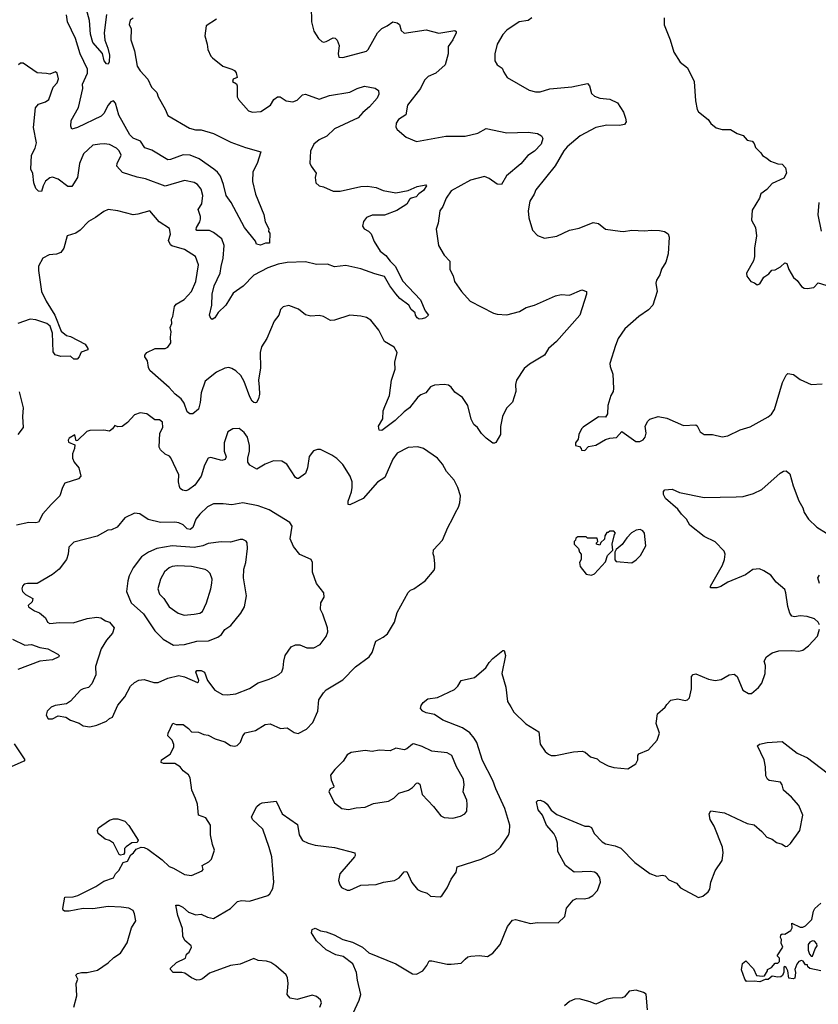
# Model space of a CAD drawing. Extents: x 1839239 to 1929705, y 762242 to 910352.
# Tile 84 of 256: x 1868729 to 1874476, y 805745 to 812830. Entities that reach past the tile are written whole.
import ezdxf

# ---------------------------------------------------------------- set-up
doc = ezdxf.new("R2010")
doc.units = 0

msp = doc.modelspace()

# ---------------------------------------------------------------- linework, layer by layer
at = {"layer": '0CON10XD'}
for points in [[(1869353.3, 812866.7), (1869336.2, 812735), (1869342.5, 812682.5), (1869364, 812625), (1869374.3, 812575), (1869374, 812526), (1869365, 812510), (1869355, 812512), (1869336.5, 812535), (1869326.2, 812586.2), (1869255, 812666.9), (1869239.3, 812725), (1869232, 812825), (1869195.8, 812955)], [(1870825.7, 812925), (1870828, 812815), (1870845, 812747.5), (1870880, 812695), (1870902.7, 812672.7), (1870915, 812668.8), (1870935, 812674), (1870985, 812700), (1870998.3, 812698.3), (1871015, 812683.3), (1871027.5, 812645), (1871020, 812585), (1871025, 812561.2), (1871055, 812558.6), (1871225, 812604.2), (1871237.5, 812615), (1871303.8, 812736.2), (1871335, 812765.8), (1871373.3, 812785), (1871415, 812815.8), (1871445, 812808.6), (1871462.5, 812795), (1871475, 812753.3), (1871495, 812733.8), (1871655, 812756), (1871745, 812732), (1871831.9, 812748.1), (1871861.7, 812751.7), (1871870, 812745), (1871870, 812735), (1871846.7, 812685), (1871812.5, 812637.5), (1871812.9, 812585), (1871791.5, 812505), (1871725, 812446.4), (1871669.8, 812420.2), (1871641.4, 812395), (1871614.2, 812335), (1871521.1, 812215), (1871508, 812145), (1871455, 812112.5), (1871437.5, 812085), (1871437, 812057), (1871445, 812040), (1871510, 811985), (1871585, 811953.8), (1871795, 811992), (1871935, 811992), (1872025.5, 812014.5), (1872086.1, 812046.1), (1872235, 812016), (1872388.8, 812021.2), (1872455, 812010), (1872483.9, 811993.9), (1872493.3, 811975), (1872481.2, 811935), (1872433.8, 811885), (1872386.8, 811853.2), (1872335, 811792.5), (1872232.4, 811707.6), (1872195.7, 811644.3), (1872165, 811647.5), (1872107.8, 811687.8), (1872075, 811701.1), (1871972.5, 811675), (1871835, 811599.4), (1871798.1, 811545), (1871774.2, 811485), (1871752.5, 811455), (1871741.2, 811365), (1871726.1, 811323.9), (1871742.9, 811205), (1871785, 811136.7), (1871825, 811093.3), (1871825, 811032.5), (1871847.4, 810987.4), (1871858.6, 810945), (1871909.2, 810875), (1871970, 810805)], [(1870145, 812833.8), (1870070, 812785), (1870062.5, 812715), (1870077.5, 812655), (1870084, 812615), (1870105, 812567.5), (1870116.1, 812556.1), (1870190, 812495), (1870255, 812473.8), (1870274.1, 812464.1), (1870287, 812447), (1870293.8, 812415), (1870265, 812401.9), (1870260.8, 812385), (1870288.5, 812368.5), (1870294.3, 812355), (1870294.3, 812274.3), (1870303.8, 812255), (1870375, 812173.8), (1870405, 812164), (1870465, 812170), (1870533.8, 812215), (1870557.1, 812255), (1870585, 812275.7), (1870604.4, 812274.4), (1870645.9, 812245.9), (1870695, 812238.8), (1870725, 812252), (1870765, 812288.8), (1870785, 812293.8), (1870885, 812257.3), (1870957.5, 812285), (1871105, 812308.9), (1871156.7, 812335), (1871211.2, 812351.2), (1871286.4, 812336.4), (1871311.7, 812321.7), (1871312.5, 812295), (1871302.5, 812265), (1871245.9, 812204.1), (1871197.4, 812162.6), (1871165, 812124.2), (1870995, 812044.4), (1870938.5, 811991.5), (1870885.4, 811964.6), (1870845.8, 811935), (1870822, 811885), (1870818.3, 811798.3), (1870825.9, 811775.9), (1870862.5, 811725), (1870856.4, 811693.6), (1870860, 811655), (1870884.1, 811634.1), (1870915, 811628), (1870985, 811595.8), (1871035, 811595.7), (1871185, 811629.7), (1871232.2, 811632.2), (1871295, 811622.2), (1871345, 811601.9), (1871435, 811583.1), (1871525, 811600.6), (1871590.7, 811629.3), (1871652.5, 811642.5), (1871656.2, 811635), (1871635, 811600), (1871602.1, 811577.9), (1871582.9, 811555), (1871547.5, 811545), (1871534.4, 811535.6), (1871515, 811501.8), (1871443.2, 811456.8), (1871354.3, 811424.3), (1871265, 811424.4), (1871224.5, 811405.5), (1871203, 811377), (1871196.5, 811345), (1871207.5, 811325), (1871238.3, 811308.3), (1871258.3, 811288.3), (1871280.8, 811235), (1871322.7, 811165), (1871365, 811134.1), (1871395, 811091.5), (1871434.4, 811055), (1871485, 810950), (1871614.1, 810814.1), (1871647.5, 810735), (1871670, 810705), (1871650, 810685), (1871625, 810676.7), (1871605, 810676.2), (1871590, 810685), (1871576.7, 810705), (1871575, 810720), (1871547.5, 810745), (1871530, 810775), (1871465, 810824.3), (1871435, 810856.9), (1871391.8, 810915), (1871355, 810981.8), (1871285, 811000.3), (1871185, 811036.5), (1871075, 811060.8), (1870995, 811052.2), (1870945, 811071.4), (1870865, 811069.5), (1870785, 811086.5), (1870655, 811083.5), (1870588.1, 811071.9), (1870513.8, 811045), (1870415, 810992.2), (1870337.7, 810912.3), (1870265, 810862.5), (1870213.1, 810775), (1870157.6, 810722.4), (1870134.2, 810685.8), (1870115, 810672.5), (1870105, 810680), (1870094.4, 810705), (1870110.8, 810775), (1870115.4, 810855), (1870129.2, 810915), (1870171.8, 811005), (1870178.5, 811055), (1870192.5, 811115), (1870200.5, 811205), (1870183.8, 811253.8), (1870125, 811298.6), (1870095, 811313.3), (1870005, 811313.6), (1869999.4, 811319.4), (1870000.4, 811335), (1870024.6, 811375), (1870030, 811395), (1870030, 811415), (1870013.4, 811465), (1870039.1, 811505), (1870047.7, 811565), (1870035, 811610), (1870009.2, 811645), (1869985, 811658.1), (1869915, 811672.9), (1869775, 811631.1), (1869635, 811684.3), (1869573.9, 811696.1), (1869469.7, 811729.7), (1869427.8, 811775), (1869430.5, 811795), (1869458.9, 811855), (1869445, 811887.5), (1869425, 811905.6), (1869375, 811931.1), (1869337.1, 811937.1), (1869305.3, 811934.7), (1869255, 811926.5), (1869189.5, 811865), (1869159.6, 811795), (1869144.4, 811695), (1869105, 811629.2), (1869075, 811629.4), (1869005, 811681.4), (1868965, 811697.5), (1868945, 811692.5), (1868915, 811668), (1868896.9, 811635), (1868885, 811593.3), (1868865, 811596), (1868845.8, 811615), (1868831.8, 811655), (1868823.7, 811723.7), (1868808.9, 811755), (1868813.1, 811855), (1868839.5, 811905), (1868849.4, 811945), (1868829.2, 812055), (1868843.6, 812196.4), (1868865, 812222.5), (1868915, 812238.6), (1868938.1, 812255), (1868969.4, 812345), (1868998.9, 812375), (1869009.1, 812405), (1868999.2, 812445), (1868987.5, 812455), (1868945, 812438.8), (1868922.5, 812442.5), (1868855, 812447.5), (1868755, 812516.7), (1868735, 812517.5), (1868720, 812505)], [(1869545, 812840.8), (1869525, 812826.7), (1869517.1, 812795), (1869532, 812765), (1869530, 812685), (1869555.5, 812605), (1869575.5, 812495), (1869595, 812462.5), (1869651.7, 812401.7), (1869678.8, 812345), (1869717, 812307), (1869725.8, 812275), (1869776.4, 812186.4), (1869795, 812140), (1869950.2, 812050.2), (1869995, 812038.2), (1870035, 812036.7), (1870125, 812011.5), (1870249.6, 811949.6), (1870355, 811910.8), (1870465, 811880), (1870438, 811795), (1870406, 811735), (1870405.7, 811665.7), (1870426.2, 811575), (1870485, 811427.5), (1870496.7, 811375), (1870522.5, 811325), (1870520, 811305), (1870530, 811295), (1870527, 811223), (1870498.3, 811221.7), (1870463, 811207), (1870433.3, 811215), (1870426.1, 811236.1), (1870347.5, 811335), (1870250, 811515), (1870214.2, 811565), (1870196.9, 811645), (1870173.8, 811705), (1870153.7, 811733.7), (1870126.1, 811753.9), (1870019.6, 811829.6), (1869955.2, 811855.2), (1869905, 811857.5), (1869815, 811823.1), (1869795, 811822.7), (1869680.5, 811890.5), (1869628.6, 811908.6), (1869598.5, 811955), (1869545, 811977.3), (1869520.7, 812000.7), (1869442.9, 812142.9), (1869419.3, 812229.3), (1869405, 812245.7), (1869385, 812238.6), (1869365.5, 812215), (1869334.1, 812155.9), (1869315, 812135.6), (1869145, 812054.5), (1869105, 812043.3), (1869096.2, 812065), (1869099.2, 812105), (1869152.8, 812197.2), (1869184.1, 812334.1), (1869180, 812365), (1869217.1, 812445), (1869217.5, 812475), (1869163.3, 812585), (1869130.9, 812695), (1869073.6, 812813.6), (1869065.7, 812865)], [(1872415, 812843.3), (1872387.5, 812825), (1872324.5, 812815.5), (1872234.4, 812755.6), (1872205.9, 812724.1), (1872166.1, 812653.9), (1872148.8, 812585), (1872148, 812535), (1872165.8, 812505.8), (1872202.3, 812482.3), (1872212.3, 812452.3), (1872236.7, 812415), (1872395, 812322), (1872440.3, 812310.3), (1872475, 812311.4), (1872545, 812332.9), (1872702.5, 812347.5), (1872815, 812371.2), (1872828.8, 812355), (1872845, 812300), (1872865, 812280), (1872905, 812266), (1872975, 812258), (1873031.2, 812231.2), (1873073.3, 812165), (1873088.3, 812121.7), (1873093.8, 812095), (1873082.5, 812075), (1873045, 812068.9), (1872955, 812070.7), (1872875, 812055.4), (1872761.4, 811995), (1872668.1, 811915), (1872644, 811886), (1872581.9, 811778.1), (1872444.2, 811605), (1872432.5, 811575), (1872400, 811525), (1872387.5, 811455), (1872394, 811405), (1872420, 811315), (1872455, 811277.5), (1872507, 811257), (1872595, 811271.2), (1872685, 811316.2), (1872755, 811328.8), (1872855, 811370), (1872895, 811363.3), (1872945, 811323.8), (1873051.2, 811308.8)], [(1873366.4, 812843.6), (1873367, 812793), (1873411.2, 812685), (1873436.4, 812596.4), (1873483.3, 812525), (1873535, 812482.5), (1873582.5, 812385), (1873593.3, 812245), (1873603.3, 812185), (1873615, 812167.5), (1873683, 812113), (1873703.6, 812083.6), (1873741.7, 812051.7), (1873785, 812040), (1873845, 812038.8), (1873892.3, 812012.3), (1873935, 811997.5), (1873965, 811962.5), (1874000, 811955), (1874015, 811940), (1874025, 811910), (1874063, 811873), (1874075, 811852.5), (1874105, 811832.5), (1874133, 811813), (1874185, 811792.5), (1874215, 811790), (1874240, 811765), (1874247.5, 811725), (1874229.3, 811690.7), (1874145, 811652.5), (1874105, 811607.5), (1874063.6, 811576.4), (1874052.5, 811545), (1874000.5, 811459.5), (1873996.4, 811386.4), (1874024.1, 811334.1), (1874031.2, 811275), (1874016.7, 811185), (1874017.5, 811125), (1874010, 811095), (1873960, 811005), (1873962.5, 810985), (1873990, 810945), (1874017, 810937), (1874037, 810923), (1874055, 810930), (1874083.6, 810976.4), (1874119.3, 811000.7), (1874141.7, 811028.3), (1874165, 811030), (1874205, 811052.5), (1874235, 811080), (1874250, 811075), (1874263, 811033), (1874297.5, 810975), (1874325, 810952.5), (1874355, 810911.2), (1874375, 810899.2), (1874395, 810895.7)], [(1871970, 810805), (1872138, 810718), (1872165, 810710), (1872235, 810706.7), (1872325, 810730.6), (1872375, 810760), (1872434.3, 810775.7), (1872585, 810844), (1872625, 810852), (1872685, 810848.8), (1872775, 810886.2), (1872807.5, 810875), (1872808.8, 810855), (1872761.2, 810705), (1872591.2, 810515), (1872534, 810465), (1872505, 810416.7), (1872397.7, 810352.3), (1872360.5, 810319.5), (1872304.2, 810235), (1872297.5, 810205), (1872300, 810155), (1872275, 810077.5), (1872231.2, 810035), (1872204, 809975), (1872188.3, 809901.7), (1872188.8, 809845), (1872155, 809787.5), (1872145, 809782.5), (1872133.9, 809783.9), (1872085, 809820), (1872051.7, 809851.7), (1872023.8, 809895), (1871998.3, 809918.3), (1871978.6, 809955), (1871954.2, 810055), (1871915, 810111.2), (1871860.9, 810150.9), (1871835, 810186.2), (1871815, 810200), (1871785, 810204.3), (1871715, 810199.1), (1871685, 810188.9), (1871652.5, 810145), (1871615, 810130), (1871595, 810114.2), (1871535, 810036), (1871495, 810007.1), (1871431.4, 809945), (1871335, 809874.4), (1871317.1, 809877.1), (1871310.5, 809905), (1871341.9, 809958.1), (1871345.3, 810015), (1871355.8, 810045.8), (1871391.1, 810125), (1871404.7, 810235.3), (1871431.8, 810315), (1871429.4, 810365), (1871445.5, 810435.5), (1871425, 810473.8), (1871355, 810513.3), (1871313.8, 810595), (1871255, 810668.8), (1871225, 810686.2), (1871185, 810696), (1871103.9, 810703.9), (1870995, 810668), (1870966.4, 810666.4), (1870915, 810693.3), (1870885, 810701.2), (1870825, 810696.7), (1870785, 810706.7), (1870735, 810746.7), (1870665, 810773.3), (1870626.4, 810763.6), (1870606.4, 810743.6), (1870593.3, 810705), (1870559.3, 810660.7), (1870506.7, 810535), (1870468.8, 810475), (1870460, 810435), (1870462.5, 810325), (1870447.8, 810235), (1870452.9, 810185), (1870454.1, 810135.9), (1870447.3, 810102.7), (1870433.9, 810076.1), (1870425, 810072), (1870415, 810076), (1870403.1, 810085), (1870385, 810116.2), (1870345, 810226.2), (1870319.4, 810269.4), (1870285, 810302.5), (1870255, 810320), (1870233.6, 810326.4), (1870205, 810323.3), (1870146, 810294), (1870065, 810230), (1870034.5, 810145), (1870027.5, 810075), (1870015, 810026.7), (1869975, 809994.2), (1869953, 809993), (1869935, 810008.8), (1869911.7, 810071.7), (1869891.7, 810101.7), (1869848.1, 810135), (1869805, 810184.4), (1869666, 810306), (1869656.2, 810326.2), (1869650, 810375), (1869630, 810405), (1869628.8, 810415), (1869643.3, 810435), (1869705, 810464.2), (1869775, 810463.8), (1869795, 810473.3), (1869815.7, 810504.3), (1869813.6, 810546.4), (1869818.8, 810585), (1869812, 810615), (1869823.8, 810645), (1869822, 810675), (1869832, 810695), (1869843.2, 810766.8), (1869855, 810782), (1869913.4, 810816.6), (1869965, 810874), (1869995.6, 810945), (1870015.8, 811065), (1869995, 811126), (1869915, 811176.5), (1869825, 811203.1), (1869815, 811210.8), (1869800.7, 811240.7), (1869815.6, 811285.6), (1869808.3, 811328.3), (1869734, 811375), (1869665, 811454), (1869580.3, 811429.7), (1869545, 811425.6), (1869435, 811454), (1869365, 811464), (1869335, 811450.8), (1869274.4, 811405.6), (1869225, 811378.8), (1869165, 811316.2), (1869132.5, 811295), (1869070, 811275), (1869046, 811185), (1869024.1, 811155.9), (1868995, 811143.8), (1868941.2, 811138.8), (1868896.1, 811113.9), (1868863.6, 811056.4), (1868864, 811025), (1868886.7, 810875), (1868920, 810805), (1868982.5, 810705), (1869028.8, 810588.8), (1869065, 810556.7), (1869095, 810550), (1869200, 810495), (1869220, 810465), (1869220, 810455), (1869171.7, 810438.3), (1869157, 810403), (1869141.7, 810388.3), (1869118.3, 810388.3), (1869095, 810410), (1869025, 810407.5), (1868985, 810417.5), (1868970.7, 810440.7), (1868965.6, 810575), (1868947.5, 810625), (1868925, 810643.1), (1868845, 810670.6), (1868805, 810674.2), (1868716.8, 810643.2)], [(1874498.8, 811308.8), (1874475.7, 811425), (1874481.9, 811515)], [(1873051.2, 811308.8), (1873075, 811306.2), (1873135, 811316), (1873225, 811310), (1873275, 811316.2), (1873333.6, 811313.6), (1873370, 811305), (1873395, 811290), (1873403.3, 811265), (1873395.5, 811144.5), (1873379.4, 811085), (1873348.6, 811035), (1873335.4, 810994.6), (1873311.1, 810955), (1873308.1, 810935), (1873316, 810875), (1873286, 810775), (1873255, 810741.2), (1873185.8, 810694.2), (1873083.3, 810605), (1873036.7, 810535), (1873016.2, 810485), (1872976.7, 810355), (1872977.5, 810335), (1872998.3, 810278.3), (1873001.2, 810175), (1873000, 810155), (1872983.8, 810125), (1872962.5, 810055), (1872960, 809995), (1872945, 809970), (1872895, 809972.5), (1872785, 809897.5), (1872772.5, 809885), (1872752.5, 809845), (1872747.5, 809812.5), (1872730, 809785), (1872730, 809765), (1872758.3, 809758.3), (1872770, 809745), (1872771.7, 809731.7), (1872795, 809730)], [(1874395, 810895.7), (1874445, 810903.1), (1874475, 810936.2), (1874530.5, 810920.5)], [(1872795, 809730), (1872821.7, 809758.3), (1872875, 809767.5), (1872945, 809810), (1872975, 809820), (1873025, 809822.5), (1873063.3, 809866.7), (1873162.5, 809795), (1873192.5, 809795), (1873215, 809806.7), (1873231.2, 809825), (1873238, 809855), (1873231.2, 809905), (1873248.3, 809941.7), (1873265, 809956), (1873324.1, 809975.9), (1873385, 809962), (1873505, 809908.8), (1873595, 809913.8), (1873605, 809907.5), (1873625, 809863.3), (1873655, 809846.2), (1873715, 809846), (1873785, 809828.8), (1873825, 809836.2), (1873915, 809878.8), (1873985, 809901.2), (1874115, 809971.4), (1874139.1, 809990.9), (1874160, 810025), (1874219.5, 810219.5), (1874245, 810272.5), (1874257, 810283), (1874297.7, 810277.7), (1874345, 810241.2), (1874425, 810203.8), (1874505, 810210)], [(1868725, 810152.5), (1868754.1, 810035.9), (1868750, 809975), (1868753.9, 809896.1), (1868715, 809846.2)], [(1871847.1, 809242.9), (1871864.2, 809285), (1871887.9, 809322.1), (1871897.3, 809352.7), (1871901.4, 809405), (1871883, 809463), (1871855.5, 809515.5), (1871799.7, 809579.7), (1871770.7, 809630.7), (1871735.8, 809675), (1871634.2, 809744.2), (1871595, 809757.5), (1871525, 809752), (1871445, 809710.8), (1871415, 809668.8), (1871358, 809535), (1871305, 809502), (1871200.8, 809385), (1871105, 809338.8), (1871092.5, 809342.5), (1871091.9, 809365), (1871117.8, 809432.2), (1871122.5, 809465), (1871121.5, 809505), (1871108.5, 809545), (1871055, 809630), (1871011.7, 809671.7), (1870975.8, 809695.8), (1870895, 809736.2), (1870872.3, 809737.7), (1870842.7, 809727.3), (1870813, 809687), (1870800.8, 809605), (1870786.2, 809565), (1870735, 809527.5), (1870725, 809527.5), (1870715, 809536.7), (1870650.9, 809630.9), (1870615, 809654), (1870555, 809655.8), (1870495, 809632), (1870435, 809596), (1870385, 809624), (1870370, 809645), (1870370.6, 809675), (1870383.3, 809725), (1870383.1, 809765), (1870368, 809825), (1870345, 809860), (1870308.3, 809888.3), (1870263.6, 809886.4), (1870227.5, 809865), (1870201.2, 809785), (1870201.2, 809725), (1870214.2, 809685), (1870208.8, 809665), (1870185, 809659.2), (1870105, 809678.6), (1870085, 809674), (1870058.9, 809625), (1870034.4, 809545), (1869988.7, 809481.3), (1869945, 809446.2), (1869925, 809439.2), (1869900, 809445), (1869885, 809456.7), (1869878.8, 809471.2), (1869872.5, 809505), (1869874.3, 809555), (1869817.7, 809677.7), (1869808.3, 809688.3), (1869775, 809702.5), (1869742.5, 809735), (1869733.9, 809753.9), (1869738.8, 809855), (1869758.8, 809895), (1869758, 809935), (1869735, 809950), (1869701.7, 809951.7), (1869643, 809993), (1869595, 810000), (1869555, 809987.5), (1869505, 809932.5), (1869466.1, 809903.9), (1869435, 809900), (1869415, 809910), (1869397.5, 809885), (1869375, 809870), (1869335, 809876.2), (1869235, 809874.3), (1869213.4, 809866.6), (1869145, 809802.5), (1869135, 809800), (1869125, 809842.5), (1869085, 809818.8), (1869078, 809805), (1869079.5, 809789.5), (1869125, 809770), (1869124.3, 809745), (1869108.8, 809705), (1869108.9, 809675), (1869122, 809645), (1869154, 809605), (1869168.8, 809545), (1869152.5, 809525), (1869055, 809493.8), (1869036.2, 809465), (1869018, 809405), (1868955, 809341.9), (1868894.6, 809275.4), (1868865, 809214), (1868845, 809209.2), (1868795, 809211.2), (1868705, 809192.9)], [(1874484, 808475), (1874475.5, 808495.5), (1874448, 808518), (1874395, 808535.6), (1874345, 808540.8), (1874305, 808532.5), (1874285, 808538.8), (1874270.3, 808560.3), (1874256.4, 808606.4), (1874243.6, 808705), (1874235, 808730.8), (1874173.6, 808783.6), (1874135, 808832.2), (1874085, 808864.4), (1874052.5, 808877.5), (1874005, 808872.9), (1873951.2, 808835), (1873825, 808782.5), (1873775, 808750.8), (1873745, 808742), (1873700.7, 808740.7), (1873701.2, 808755), (1873785.6, 808905), (1873801.9, 808945), (1873806, 808985), (1873798.8, 809005), (1873735, 809072.5), (1873655, 809110.8), (1873552.3, 809192.3), (1873526.7, 809235), (1873491.2, 809271.2), (1873465, 809308.8), (1873376.2, 809385), (1873363, 809413), (1873361.2, 809435), (1873372, 809448), (1873425, 809451.2), (1873477.7, 809427.7), (1873655, 809392.9), (1873884.2, 809395.8), (1873935, 809398), (1874009.5, 809420.5), (1874070.7, 809449.3), (1874202.1, 809567.9), (1874225, 809581.2), (1874245, 809583.3), (1874271.2, 809561.2), (1874295.8, 809475), (1874337, 809367), (1874365, 809317.5), (1874373.8, 809285), (1874406.2, 809235), (1874465, 809178), (1874535, 809136)], [(1869235, 807742.5), (1869285, 807752.5), (1869355, 807783.3), (1869375, 807802.5), (1869397.7, 807812.3), (1869435, 807897.5), (1869485, 807956.7), (1869527.1, 808035), (1869555, 808060.6), (1869587.3, 808077.3), (1869625, 808081.4), (1869695, 808060), (1869725, 808060), (1869795, 808091.4), (1869875, 808110), (1869915, 808100.5), (1870008.8, 808061.2), (1870016.7, 808065), (1870018.8, 808075), (1869996, 808135), (1870005, 808145.8), (1870035.9, 808145.9), (1870060, 808135), (1870081.2, 808075), (1870133.8, 808005), (1870187.5, 807975), (1870225, 807970.8), (1870285, 807980), (1870383.2, 808016.8), (1870445, 808059.4), (1870525.5, 808084.5), (1870566.7, 808105), (1870595, 808118), (1870615, 808136.7), (1870625.8, 808165), (1870629.2, 808215), (1870639.2, 808255), (1870682.7, 808317.3), (1870715, 808331.2), (1870745, 808331.2), (1870795, 808309.2), (1870845, 808310), (1870891.2, 808335), (1870935, 808392.5), (1870946.2, 808425), (1870943.3, 808455), (1870911.7, 808551.7), (1870893.8, 808585), (1870896.7, 808635), (1870920, 808675), (1870916.7, 808705), (1870864.2, 808774.2), (1870836.7, 808855), (1870836.7, 808925), (1870827.5, 808945), (1870745, 808982), (1870698.7, 809038.7), (1870675.7, 809095), (1870688.8, 809185), (1870672.3, 809212.3), (1870525, 809302.7), (1870445, 809332.7), (1870335, 809353.5), (1870255, 809340), (1870192.7, 809347.3), (1870125, 809345.7), (1870080, 809325), (1870025, 809272.2), (1869997.7, 809235), (1869975.5, 809175), (1869955, 809161.1), (1869935, 809166.7), (1869905, 809195.4), (1869875, 809209.1), (1869845, 809214.5), (1869742.4, 809212.4), (1869654.4, 809234.4), (1869593.9, 809273.9), (1869555, 809278.8), (1869485, 809246.2), (1869431.7, 809178.3), (1869390.5, 809159.5), (1869363.4, 809156.6), (1869285.8, 809114.2), (1869119.4, 809070.6), (1869083.3, 809035), (1869078.8, 808985), (1869065.8, 808945), (1869014.3, 808875.7), (1868965, 808838.8), (1868855, 808773.3), (1868785, 808773.8), (1868762.5, 808767.5), (1868750, 808755), (1868743.8, 808735), (1868748.8, 808715), (1868771.2, 808695), (1868823.3, 808665), (1868818.8, 808641.2), (1868790, 808615), (1868792.5, 808605), (1868835, 808576.7), (1868872.3, 808562.3), (1868915, 808526), (1868928.9, 808495), (1868945, 808484.6), (1869015, 808492.5), (1869115, 808489.2), (1869215, 808520.9), (1869285, 808531.6), (1869313.8, 808525), (1869346.7, 808503.3), (1869375, 808494.2), (1869408.6, 808455), (1869397.5, 808415), (1869354.6, 808365.4), (1869315, 808303.3), (1869275.7, 808175), (1869277.1, 808115), (1869247.9, 808052.1), (1869224.2, 808025.8), (1869185, 808016), (1869166.7, 808005), (1869095, 807926.7), (1869065, 807906.7), (1868984.1, 807895.9), (1868955, 807883.3), (1868926.4, 807853.6), (1868918.8, 807825), (1868935, 807798.8), (1868965, 807800), (1869005, 807820), (1869061.7, 807811.7), (1869095, 807790), (1869157.7, 807767.7), (1869185, 807750), (1869235, 807742.5)], [(1869118, 805725), (1869140.8, 805805), (1869136.2, 805895), (1869148, 805925), (1869132.5, 805955), (1869144.1, 805965.9), (1869175, 805973.8), (1869215.8, 805974.2), (1869289.5, 805990.5), (1869365, 806043.8), (1869407, 806083), (1869455, 806113.8), (1869503, 806187), (1869534.2, 806295), (1869563.8, 806345), (1869555.7, 806395), (1869545, 806421.2), (1869515, 806436), (1869460, 806445), (1869365, 806448.9), (1869255, 806432), (1869185.9, 806434.1), (1869085, 806414.3), (1869052.5, 806415), (1869042.5, 806422.5), (1869040, 806435), (1869054.2, 806515.8), (1869115, 806518.6), (1869148, 806528), (1869277.7, 806592.3), (1869335, 806631.5), (1869403.8, 806656.2), (1869418, 806685), (1869441.7, 806708.3), (1869473.6, 806766.4), (1869505, 806774.6), (1869528.9, 806821.1), (1869548.5, 806835), (1869567.9, 806862.1), (1869604.5, 806875.5), (1869625, 806873.2), (1869650.7, 806860.7), (1869754, 806785), (1869805, 806735.8), (1869835, 806725.6), (1869915, 806680), (1869965, 806671.4), (1870043.3, 806705), (1870050, 806715), (1870043.3, 806745), (1870090.5, 806769.5), (1870110.5, 806789.5), (1870130.8, 806855), (1870115.9, 806895.9), (1870103.1, 806965), (1870102.2, 807035), (1870067.5, 807087.5), (1870015, 807106.2), (1870009.6, 807185), (1869994, 807226), (1869967.5, 807285), (1869955.5, 807375.5), (1869945, 807396.2), (1869906.2, 807425), (1869883.9, 807453.9), (1869845, 807478), (1869765, 807478.8), (1869747.5, 807485), (1869750, 807505), (1869812, 807545), (1869839.1, 807595), (1869839.5, 807615), (1869825.7, 807645), (1869796.1, 807676.1), (1869798, 807695), (1869831.7, 807768.3), (1869855, 807758), (1869905, 807758.8), (1869945, 807730), (1869965, 807706.2), (1870015, 807703.3), (1870055, 807686.7), (1870085, 807682.5), (1870135, 807655.8), (1870205, 807633.8), (1870245, 807607.5), (1870275, 807602.5), (1870295, 807607.5), (1870318.3, 807631.7), (1870334.1, 807675.9), (1870351.2, 807698.8), (1870425, 807716), (1870495, 807758.6), (1870532.7, 807762.7), (1870605, 807728.8), (1870655, 807733.8), (1870705, 807700), (1870734.1, 807694.1), (1870792.5, 807725), (1870837.9, 807772.1), (1870873.9, 807853.9), (1870881.9, 807935), (1870914.6, 807985.4), (1870935, 808006.9), (1871055, 808079.2), (1871145, 808174), (1871245, 808246.2), (1871265, 808276.7), (1871292.1, 808357.9), (1871345, 808386.2), (1871375, 808412), (1871426.2, 808493.8), (1871445.8, 808565), (1871525, 808707.5), (1871542.5, 808725), (1871565.8, 808734.2), (1871647.7, 808792.3), (1871710.7, 808869.3), (1871717.5, 808885), (1871717.5, 808915), (1871712.5, 808965), (1871703.6, 808986.4), (1871706.2, 809015), (1871771.2, 809085), (1871810, 809175), (1871847.1, 809242.9)], [(1872845, 808832.5), (1872865, 808842.5), (1872945, 808930), (1872960, 808975), (1872998.3, 809011.7), (1872992.5, 809055), (1873010, 809125), (1873017.5, 809135), (1873005, 809150), (1872975, 809150), (1872965, 809140), (1872955, 809140), (1872940, 809115), (1872938.3, 809091.7), (1872911.7, 809068.3), (1872905, 809050), (1872880, 809055), (1872880, 809065), (1872890, 809075), (1872885, 809100), (1872815, 809100), (1872805, 809110), (1872745, 809110), (1872731.7, 809098.3), (1872730, 809085), (1872720, 809075), (1872720, 809055), (1872750, 809025), (1872758.3, 808998.3), (1872770, 808985), (1872770, 808945), (1872757.5, 808925), (1872762.5, 808895), (1872805, 808840), (1872845, 808832.5)], [(1873135, 808922.5), (1873166.4, 808943.6), (1873197.5, 808975), (1873236.2, 809045), (1873226.4, 809136.4), (1873213, 809153), (1873195, 809162.5), (1873165, 809155.8), (1873132.6, 809137.4), (1873098.7, 809101.3), (1873065, 809052.5), (1873021.7, 809018.3), (1873012.5, 808997.5), (1873012.5, 808942.5), (1873021.7, 808931.7), (1873135, 808922.5)], [(1869835, 808328.8), (1869915, 808334.5), (1870005, 808358.2), (1870088.5, 808361.5), (1870155, 808386.9), (1870180.8, 808405), (1870205, 808442), (1870249.7, 808470.3), (1870321.2, 808558.8), (1870346.2, 808605), (1870361.2, 808685), (1870339.2, 808815), (1870342.5, 808875), (1870357.5, 808925), (1870368.8, 809025), (1870366.7, 809065), (1870358, 809078), (1870335, 809090), (1870315, 809090), (1870245, 809070.8), (1870178.3, 809071.7), (1870085, 809061.1), (1870046.4, 809043.6), (1869985, 809031.9), (1869826.7, 809043.3), (1869715.3, 809024.7), (1869655, 808999.5), (1869605, 808964.3), (1869546.7, 808885), (1869518, 808828), (1869506.6, 808793.4), (1869498.6, 808715), (1869532.2, 808635), (1869620, 808555), (1869701.9, 808431.9), (1869762.7, 808372.8), (1869835, 808328.8)], [(1869913.7, 808546.3), (1869985, 808552.9), (1870025, 808560.7), (1870045, 808571.8), (1870072.4, 808635), (1870105.5, 808735), (1870111.5, 808775), (1870113.1, 808805), (1870100, 808845), (1870080.8, 808865), (1870063.4, 808873.4), (1869964.7, 808894.7), (1869865, 808899.2), (1869825.4, 808894.6), (1869805, 808885.6), (1869772, 808858), (1869743.3, 808805), (1869722.7, 808735), (1869735, 808696), (1869765.6, 808665), (1869805.6, 808605), (1869870.2, 808560.2), (1869913.7, 808546.3)], [(1874485, 808772.5), (1874473.3, 808815), (1874485, 808832.5)], [(1870888.8, 805725), (1870900, 805755), (1870895, 805777.5), (1870865, 805800), (1870835, 805810), (1870725, 805780), (1870675, 805788.8), (1870654.2, 805815), (1870661.1, 805895), (1870656.9, 805935), (1870646.4, 805956.4), (1870572.4, 806022.4), (1870536.2, 806045), (1870505, 806055.5), (1870445, 806060.4), (1870415, 806075.4), (1870315.3, 806034.7), (1870245, 806023.5), (1870095, 805969.4), (1870045, 805928.8), (1870025, 805920.8), (1870005, 805919.2), (1869965, 805934.4), (1869917.9, 805967.9), (1869895, 805974.4), (1869834.3, 805974.3), (1869813.3, 805995), (1869813.3, 806005), (1869856.7, 806045), (1869923, 806077), (1869930, 806105), (1869948.8, 806121.2), (1869966.7, 806155), (1869963.3, 806165), (1869917.5, 806205), (1869902.5, 806235), (1869901.2, 806291.2), (1869866.2, 806385), (1869852, 806458), (1869875, 806459.2), (1869903.3, 806445), (1869945, 806408.8), (1869977.5, 806395), (1869995, 806389.2), (1870035, 806393.8), (1870081.4, 806371.4), (1870125, 806362.5), (1870246.2, 806435), (1870297.5, 806485), (1870325, 806491.4), (1870383.2, 806486.8), (1870515, 806528), (1870529.5, 806540.5), (1870550.7, 806579.3), (1870557.3, 806625), (1870544, 806805), (1870523.7, 806873.7), (1870477.8, 807005), (1870405, 807074), (1870397.8, 807095), (1870435, 807168.9), (1870455, 807185.7), (1870475, 807194.2), (1870575, 807207.5), (1870617.5, 807115), (1870728.9, 807038.9), (1870739.2, 806965), (1870765, 806924), (1870805, 806903.8), (1870855, 806889.2), (1870994.2, 806874.2), (1871140, 806835), (1871142.5, 806815), (1871137.5, 806805), (1871032.5, 806685), (1871024.2, 806635), (1871032, 806605), (1871045.9, 806585.9), (1871085, 806566.2), (1871105, 806566.2), (1871185, 806602), (1871293.6, 806606.4), (1871347.5, 806625), (1871427.5, 806635), (1871460, 806655), (1871495, 806697.5), (1871515, 806700), (1871551.2, 806621.2), (1871591.2, 806571.2), (1871615, 806558), (1871662.5, 806545), (1871685, 806523.8), (1871755, 806517.5), (1871766.7, 806525), (1871805.7, 806584.3), (1871835, 806646.2), (1871870, 806695), (1871877.5, 806735), (1872050.7, 806789.3), (1872146.2, 806833.8), (1872188.6, 806875), (1872247, 806963), (1872254.5, 806985.5), (1872255.5, 807035), (1872219.6, 807155), (1872154.6, 807295), (1872134.4, 807355), (1872059.4, 807499.4), (1872018.5, 807628.5), (1872000.6, 807660.6), (1871968.2, 807698.2), (1871914.7, 807734.7), (1871775, 807790.8), (1871715, 807831.2), (1871655, 807843.3), (1871630, 807855), (1871613.6, 807873.6), (1871617.5, 807895), (1871632.3, 807917.7), (1871666.4, 807943.6), (1871735, 807953.3), (1871858.7, 808011.3), (1871882.5, 808035), (1871905, 808076.2), (1872002.3, 808097.7), (1872083.9, 808166.1), (1872106.7, 808205), (1872135, 808233.3), (1872205, 808290), (1872215, 808290), (1872226.2, 808255), (1872198, 808125), (1872226.6, 808026.6), (1872240.6, 807925), (1872262.9, 807885), (1872285, 807847.5), (1872372.6, 807762.6), (1872464, 807705), (1872475, 807617.5), (1872511.2, 807565), (1872534.3, 807544.3), (1872555, 807535.8), (1872585, 807534.2), (1872715, 807562.9), (1872776.9, 807566.9), (1872798.8, 807558.8), (1872836.4, 807526.4), (1872885, 807512.5), (1872905, 807493.3), (1872965, 807460), (1873005, 807448.8), (1873105, 807440), (1873163.6, 807476.4), (1873177.5, 807505), (1873176.7, 807535), (1873185, 807547.5), (1873255, 807576.2), (1873316.2, 807645), (1873333.8, 807695), (1873308.8, 807765), (1873320, 807835), (1873375, 807882.5), (1873385, 807902.5), (1873415, 807932.5), (1873465, 807943.8), (1873517.7, 807932.3), (1873535, 807936.7), (1873548.8, 807951.2), (1873564.2, 808015), (1873564, 808105), (1873575, 808118.8), (1873595, 808122), (1873685, 808084.2), (1873735, 808074.2), (1873777.3, 808082.7), (1873835, 808116.7), (1873871.7, 808121.7), (1873892.5, 808105), (1873933.8, 808005), (1873975, 807981.2), (1873995, 807981.2), (1874045.9, 808024.1), (1874070, 808055), (1874093.3, 808125), (1874097, 808183), (1874087.5, 808215), (1874102.5, 808245), (1874145, 808273.3), (1874191.7, 808288.3), (1874285, 808292), (1874335, 808286.2), (1874365, 808293.8), (1874405.3, 808324.7), (1874471.4, 808395), (1874485.8, 808445)], [(1868677, 808373), (1868765, 808330), (1868813.8, 808333.8), (1868873.4, 808313.4), (1868932.2, 808302.2), (1869003.8, 808265), (1869013.8, 808255), (1869010, 808245), (1868965, 808224.4), (1868875, 808214.6), (1868716.7, 808155)], [(1871128.3, 805681.7), (1871172.1, 805775), (1871183.5, 805815), (1871159.3, 805919.3), (1871153.8, 805975), (1871125.4, 806035.4), (1871058, 806088), (1871005, 806101.2), (1870935, 806137.5), (1870865, 806202.5), (1870828.3, 806258.3), (1870835, 806283.3), (1870855, 806292), (1870895, 806273.3), (1870935, 806266.2), (1870992.5, 806245), (1871055, 806211.2), (1871125, 806191.2), (1871195.4, 806155.4), (1871242, 806115), (1871435, 806035.8), (1871555, 805964), (1871585, 805962), (1871630, 805985), (1871660, 806025), (1871675, 806056.7), (1871695, 806058.8), (1871805, 806034), (1871834.1, 806034.1), (1871905, 806042), (1871935, 806070), (1871954.3, 806085.7), (1871975, 806092), (1872035, 806095.8), (1872095, 806090), (1872135, 806113.8), (1872186, 806175), (1872238.8, 806305), (1872275, 806350), (1872296.1, 806356.1), (1872405, 806326.2), (1872455, 806333.8), (1872605, 806331.2), (1872652.3, 806377.7), (1872665, 806436.7), (1872713.3, 806495), (1872735, 806505.7), (1872793.2, 806503.2), (1872825, 806510), (1872852.7, 806527.3), (1872887.8, 806565), (1872908.9, 806625), (1872904.7, 806654.7), (1872885, 806682.9), (1872865, 806696.5), (1872835, 806701.8), (1872720, 806695), (1872656.2, 806745), (1872602, 806845), (1872600, 806905), (1872588, 806945), (1872572, 806975), (1872520.8, 807035), (1872491.4, 807105), (1872460, 807145), (1872448.3, 807201.7), (1872458.3, 807211.7), (1872475, 807213.3), (1872505, 807201.2), (1872524, 807185), (1872555, 807141.2), (1872595, 807111.2), (1872795, 807028), (1872825, 807026.2), (1872845, 807016.7), (1872864.2, 806974.2), (1872921.2, 806915), (1872945, 806900.8), (1873015, 806885.8), (1873055, 806867.5), (1873155, 806766.2), (1873265, 806686.2), (1873315, 806666.7), (1873355, 806673.3), (1873375, 806670), (1873400.8, 806640.8), (1873455, 806616), (1873485, 806584), (1873615, 806513.3), (1873645, 806523.3), (1873683.3, 806555), (1873695.9, 806574.1), (1873703.3, 806625), (1873733.3, 806705), (1873785, 806780), (1873792, 806835), (1873785.7, 806875.7), (1873725.9, 807025.9), (1873698.8, 807075), (1873690, 807115), (1873703.6, 807136.4), (1873802.3, 807122.3), (1873965, 807046.2), (1874015, 807036.2), (1874069.3, 806989.3), (1874105, 806947.5), (1874145, 806933.8), (1874175, 806908.8), (1874215, 806896.7), (1874240.7, 806880.7), (1874255, 806883.3), (1874275, 806903.3), (1874344.2, 806995), (1874365.6, 807105), (1874337.1, 807175), (1874284.2, 807235), (1874226.2, 807285), (1874216.4, 807325), (1874205, 807344.2), (1874122.5, 807355), (1874110, 807365), (1874098.3, 807388.3), (1874096, 807455), (1874087.1, 807505), (1874037.5, 807605), (1874053.8, 807616.2), (1874108, 807628), (1874215.7, 807635.7), (1874325, 807552), (1874398.7, 807518.7), (1874540.5, 807410.5)], [(1868690.4, 807620.4), (1868766.2, 807505), (1868758.8, 807495), (1868667.2, 807452.8)], [(1871845, 807084), (1871901.7, 807098.3), (1871932.5, 807115), (1871946.2, 807135), (1871949.2, 807185), (1871945.8, 807215), (1871920.8, 807275), (1871928, 807325), (1871922.9, 807365), (1871872.9, 807455), (1871838.8, 807535), (1871805, 807553.8), (1871695, 807565.7), (1871625, 807600.6), (1871565, 807620), (1871555, 807617.8), (1871515, 807583.5), (1871495, 807576.5), (1871435, 807588.8), (1871395, 807568.8), (1871315, 807572.9), (1871265, 807564), (1871215, 807571.2), (1871115, 807556), (1871085, 807540), (1871056.2, 807495), (1870996.2, 807435), (1870966.7, 807395), (1870969.5, 807359.5), (1870990, 807315), (1870987.5, 807305), (1870964.3, 807295.7), (1870954.3, 807275), (1870995.7, 807195.7), (1871046.7, 807155), (1871095, 807145.8), (1871151.1, 807158.9), (1871215, 807162.5), (1871275, 807190), (1871383.2, 807206.8), (1871421.7, 807228.3), (1871456.8, 807263.2), (1871526.7, 807285), (1871556.7, 807305), (1871583.9, 807336.1), (1871595, 807337.5), (1871608.8, 807328.8), (1871626, 807255), (1871707.9, 807167.9), (1871760.5, 807100.5), (1871785, 807090), (1871845, 807084)], [(1869455, 806818.8), (1869445, 806823.8), (1869404.2, 806904.2), (1869374.3, 806924.3), (1869343.4, 806933.4), (1869294, 806975), (1869290, 806995), (1869296.7, 807015), (1869375, 807070), (1869405, 807079.2), (1869435, 807080), (1869485, 807063.8), (1869515, 807031.2), (1869582.5, 806925), (1869575, 806910), (1869535, 806907.5), (1869495, 806877.5), (1869482.5, 806865), (1869483.3, 806835), (1869475, 806823.8), (1869455, 806818.8)], [(1874495, 805986.7), (1874415, 806002.5), (1874400, 806015), (1874398.3, 806028.3), (1874385, 806030), (1874366.4, 806056.4), (1874355, 806060), (1874335, 806052.5), (1874321.2, 806035), (1874308, 805995), (1874311.2, 805975), (1874306.4, 805933.6), (1874295, 805927.5), (1874263, 805933), (1874256.2, 805985), (1874245, 806010), (1874233.6, 806016.4), (1874228.3, 806011.7), (1874227, 805977), (1874218.8, 805951.2), (1874206.4, 805943.6), (1874185, 805940), (1874145, 805947.5), (1874115.9, 805924.1), (1874095, 805923.3), (1874055, 805906.7), (1874015, 805912.5), (1873958.3, 805908.3), (1873946.7, 805925), (1873923.9, 805993.9), (1873931.7, 806038.3), (1873955, 806057.5), (1874010.7, 806000.7), (1874031.7, 805951.7), (1874075, 805946.7), (1874089.3, 805950.7), (1874110, 805985), (1874110, 805995), (1874139.3, 806010.7), (1874165, 806040), (1874185, 806040), (1874197, 806053), (1874197, 806077), (1874180, 806095), (1874220, 806155), (1874210, 806185), (1874211.7, 806211.7), (1874203.3, 806225), (1874207.5, 806245), (1874215, 806252.5), (1874235, 806250), (1874277.5, 806275), (1874287.5, 806295), (1874285, 806330), (1874345, 806301.2), (1874365, 806300), (1874385, 806310.8), (1874429.2, 806355), (1874442, 806415), (1874452, 806435), (1874495, 806471.9)], [(1874435, 806092.5), (1874452.5, 806145), (1874467.5, 806165), (1874465, 806180), (1874448.3, 806198.3), (1874435, 806202.5), (1874415, 806192.5), (1874403.8, 806175), (1874404.1, 806134.1), (1874413.3, 806105), (1874425, 806092.5), (1874435, 806092.5)], [(1873246.4, 805706.4), (1873237.3, 805817.3), (1873218.8, 805828.8), (1873165, 805845.6), (1873115, 805839.2), (1873080.6, 805799.4), (1873065, 805792), (1872995, 805789.5), (1872955, 805781.5), (1872875, 805745.6), (1872835, 805763.5), (1872755, 805783.8), (1872725, 805782.9), (1872685, 805766.2), (1872650, 805735)]]:
    msp.add_lwpolyline(points, dxfattribs=at)

doc.saveas('drawing.dxf')
